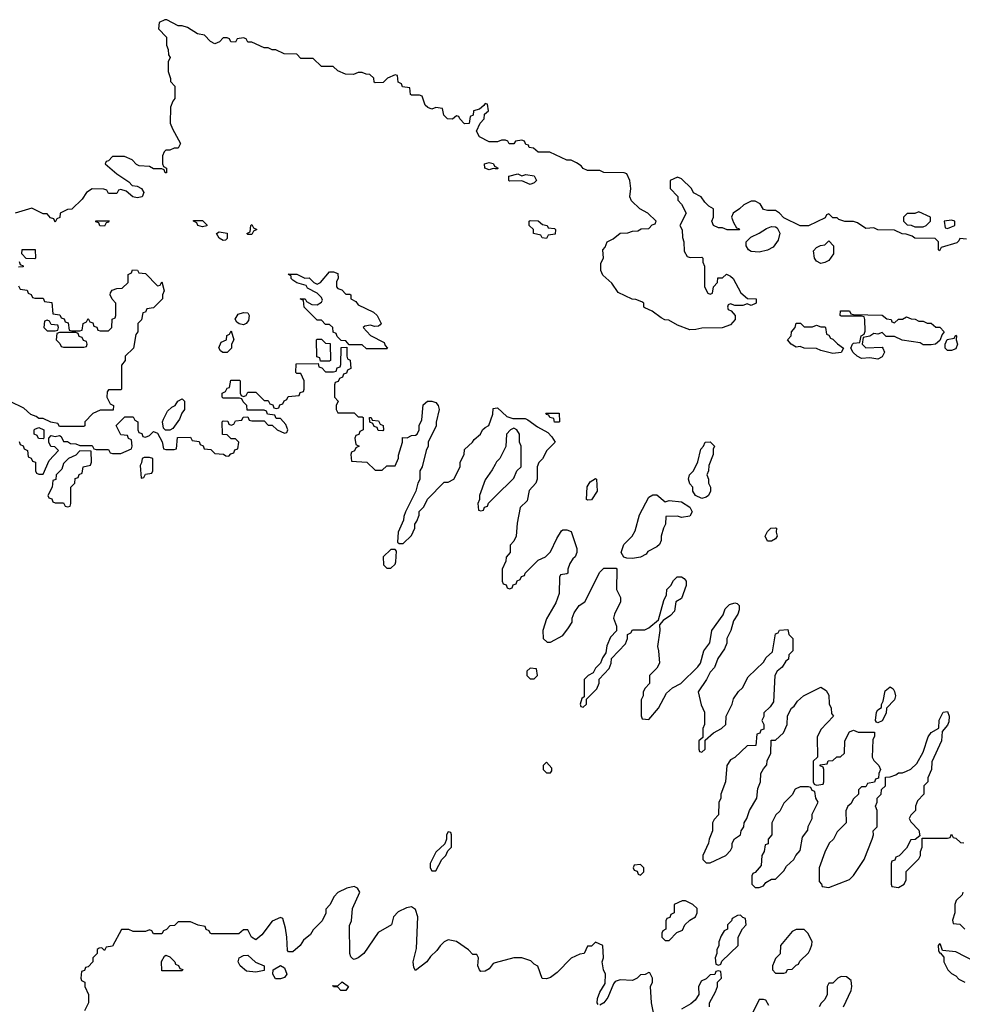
# Model space of a CAD drawing. Header units: inches. Extents: x 2710751 to 2829008, y 857003 to 965602.
# Tile 209 of 256: x 2737676 to 2742282, y 922482 to 927295. Entities that reach past the tile are written whole.
import ezdxf

# ---------------------------------------------------------------- set-up
doc = ezdxf.new("R2010")
doc.units = ezdxf.units.IN
doc.header["$MEASUREMENT"] = 0
doc.layers.add('C7932', color=7, linetype='Continuous')
doc.layers.add('C7942', color=7, linetype='Continuous')

msp = doc.modelspace()

# ---------------------------------------------------------------- linework, layer by layer
at = {"layer": 'C7932', "color": 2, "elevation": 14}
for points in [[(2740000, 926698), (2739970, 926698), (2739923.1, 926723.1), (2739908, 926750), (2739926, 926790), (2739946, 926810), (2739947.3, 926832.7), (2739966, 926850), (2739962, 926882), (2739950, 926886), (2739944.7, 926875.3), (2739922, 926858), (2739894, 926850), (2739891.6, 926828.4), (2739878, 926822), (2739872.7, 926787.3), (2739850, 926786), (2739826, 926810), (2739822, 926822), (2739810, 926826), (2739791.6, 926808.4), (2739766, 926810), (2739748.4, 926828.4), (2739742, 926862), (2739710, 926866), (2739690, 926858), (2739670, 926866), (2739658, 926878), (2739642, 926922), (2739630, 926926), (2739590, 926926), (2739586, 926930), (2739582, 926962), (2739547.3, 926967.3), (2739542, 926982), (2739526, 926990), (2739522, 927022), (2739510, 927026), (2739474, 927010), (2739451.6, 926988.4), (2739412.7, 926987.3), (2739408, 926990), (2739406, 927010), (2739387.3, 927027.3), (2739368.4, 927028.4), (2739350, 927038), (2739330, 927038), (2739307.3, 927027.3), (2739268.4, 927028.4), (2739230, 927046), (2739207.3, 927067.3), (2739150, 927066), (2739110, 927106), (2739050, 927106), (2739030, 927126), (2738968.4, 927128.4), (2738927.3, 927147.3), (2738910, 927148), (2738890, 927158), (2738870, 927158), (2738810, 927186), (2738790, 927186), (2738782, 927202), (2738770, 927206), (2738738, 927202), (2738730, 927186), (2738707.3, 927187.3), (2738702, 927202), (2738690, 927206), (2738670, 927206), (2738652.7, 927187.3), (2738630, 927178), (2738608.9, 927188.9), (2738579, 927219), (2738545.6, 927225.6), (2738496.4, 927256.4), (2738470, 927266), (2738450, 927266), (2738394.6, 927294.6), (2738384.7, 927295.3), (2738358, 927282), (2738354, 927250), (2738394, 927210), (2738394, 927170), (2738402, 927150), (2738403.6, 927123.6), (2738412, 927110), (2738402, 927090), (2738402, 927042), (2738412.7, 927007.3), (2738412.7, 926992.7), (2738434, 926970), (2738434, 926910), (2738423.6, 926896.4), (2738412.7, 926867.3), (2738412, 926790), (2738422, 926762), (2738462, 926690), (2738450, 926668), (2738430, 926668), (2738410, 926658), (2738390, 926658), (2738382, 926650), (2738374, 926630), (2738374, 926590), (2738378, 926578), (2738394, 926570), (2738392.7, 926547.3), (2738387.3, 926547.3), (2738382, 926562), (2738370, 926566), (2738330, 926566), (2738310, 926578), (2738260.4, 926580.4), (2738247.3, 926587.3), (2738226, 926610), (2738187.3, 926627.3), (2738130, 926626), (2738110, 926606), (2738098, 926602), (2738094, 926590), (2738150, 926542), (2738210, 926502), (2738225.4, 926485.4), (2738250, 926481), (2738270.8, 926470.8), (2738282, 926450), (2738274, 926430), (2738250, 926425.2), (2738228.7, 926428.7), (2738196.4, 926456.4), (2738170, 926466), (2738158, 926462), (2738150, 926446), (2738110, 926446), (2738102, 926462), (2738087.3, 926467.3), (2738030, 926468), (2738002, 926450), (2737982, 926418), (2737931.1, 926368.9), (2737910, 926368), (2737874, 926350), (2737871.6, 926328.4), (2737858, 926322), (2737850, 926306), (2737842, 926322), (2737827.3, 926327.3), (2737810, 926346), (2737790, 926346), (2737734.6, 926374.6), (2737654, 926350)], [(2740000, 926567), (2739990, 926568), (2739970, 926562), (2739949, 926569), (2739948, 926590), (2739970, 926598), (2739990, 926592), (2739998, 926578), (2740000, 926577)], [(2737672.7, 926112.7), (2737678, 926098), (2737692.7, 926092.7), (2737692.7, 926087.3), (2737670, 926086)], [(2737670, 925994), (2737678, 925978), (2737712.7, 925972.7), (2737718, 925958), (2737732.7, 925952.7), (2737738, 925938), (2737750, 925934), (2737790, 925934), (2737798, 925918), (2737832.7, 925912.7), (2737838, 925858), (2737872.7, 925852.7), (2737878, 925838), (2737892.7, 925832.7), (2737898, 925818), (2737912.7, 925812.7), (2737918, 925778), (2737930, 925774), (2737970, 925774), (2737982, 925778), (2737986, 925810), (2738002, 925818), (2738010, 925834), (2738018, 925818), (2738032.7, 925812.7), (2738038, 925798), (2738052.7, 925792.7), (2738058, 925778), (2738070, 925774), (2738110, 925774), (2738126, 925790), (2738128, 925832), (2738142, 925838), (2738146, 925850), (2738146, 925910), (2738128.4, 925928.4), (2738118, 925950), (2738120.4, 925959.6), (2738127.3, 925972.7), (2738150, 925982), (2738176.4, 925983.6), (2738206, 926010), (2738206, 926050), (2738222, 926058), (2738227.3, 926072.7), (2738251.6, 926071.6), (2738258, 926058), (2738290, 926054), (2738350, 925994), (2738362, 925998), (2738370, 926014), (2738382, 925970), (2738374, 925950), (2738374, 925930), (2738330, 925886), (2738298, 925882), (2738290, 925866), (2738278, 925862), (2738271.6, 925828.4), (2738254, 925810), (2738254, 925770), (2738243.6, 925756.4), (2738232, 925690), (2738192, 925650), (2738192, 925630), (2738172.7, 925607.3), (2738174, 925490), (2738170, 925486), (2738110, 925486), (2738103.6, 925476.4), (2738102, 925450), (2738118, 925418), (2738134, 925410), (2738132.7, 925387.3), (2738070, 925386), (2738034, 925370), (2737994, 925330), (2737994, 925310), (2737990, 925306), (2737870, 925306), (2737862, 925322), (2737828.4, 925328.4), (2737790, 925346), (2737770, 925346), (2737756.4, 925356.4), (2737730, 925366), (2737696.4, 925396.4), (2737628.9, 925428.9)], [(2737672.7, 925232.7), (2737678, 925218), (2737692.7, 925212.7), (2737698, 925198), (2737714, 925190), (2737718, 925158), (2737732.7, 925152.7), (2737738, 925138), (2737752.7, 925132.7), (2737754, 925090), (2737758, 925078), (2737770, 925074), (2737790, 925074), (2737820.2, 925139.8), (2737866, 925190), (2737847.3, 925207.3), (2737828.7, 925208.7), (2737818, 925230), (2737818, 925250), (2737830, 925262), (2737850, 925258), (2737870, 925262), (2737878, 925258), (2737890, 925234), (2737910, 925234), (2737923.6, 925223.6), (2737950, 925222), (2737970, 925214), (2738030, 925214), (2738038, 925198), (2738050, 925194), (2738110, 925194), (2738118, 925178), (2738130, 925174), (2738170, 925174), (2738222, 925198), (2738226, 925210), (2738222, 925242), (2738207.3, 925247.3), (2738202, 925262), (2738170, 925266), (2738148.4, 925308.4), (2738148, 925312), (2738190, 925354), (2738230, 925354), (2738238, 925338), (2738254, 925330), (2738254, 925290), (2738258, 925278), (2738272.7, 925272.7), (2738278, 925258), (2738290, 925254), (2738310, 925262), (2738330, 925282), (2738350, 925274), (2738371.6, 925231.6), (2738378, 925198), (2738390, 925194), (2738430, 925194), (2738442, 925198), (2738447.3, 925252.7), (2738510, 925254), (2738518, 925238), (2738552.7, 925232.7), (2738558, 925218), (2738572.7, 925212.7), (2738578, 925198), (2738610, 925194), (2738630, 925174), (2738672, 925172), (2738683.6, 925163.6), (2738698, 925162), (2738707.3, 925172.7), (2738722, 925178), (2738727.3, 925192.7), (2738742, 925198), (2738746, 925230), (2738730, 925246), (2738710, 925246), (2738690, 925266), (2738667.3, 925267.3), (2738666, 925330), (2738670, 925334), (2738692.7, 925332.7), (2738698, 925318), (2738710, 925314), (2738722, 925318), (2738730, 925334), (2738762, 925338), (2738767.3, 925352.7), (2738790, 925354), (2738798, 925338), (2738810, 925334), (2738870, 925334), (2738890, 925314), (2738910, 925314), (2738934, 925290), (2738970, 925274), (2738982, 925278), (2738986, 925290), (2738976.4, 925316.4), (2738950, 925346), (2738930, 925346), (2738922, 925362), (2738887.3, 925367.3), (2738882, 925382), (2738870, 925386), (2738787.3, 925387.3), (2738786, 925410), (2738767.3, 925427.3), (2738762, 925442), (2738750, 925446), (2738670, 925446), (2738666, 925450), (2738666, 925470), (2738682, 925478), (2738690, 925494), (2738702, 925498), (2738707.3, 925532.7), (2738750, 925534), (2738754, 925530), (2738754, 925470), (2738758, 925458), (2738770, 925454), (2738782, 925458), (2738790, 925474), (2738830, 925474), (2738870, 925434), (2738890, 925434), (2738898, 925418), (2738912.7, 925412.7), (2738918, 925398), (2738930, 925394), (2738942, 925398), (2738947.3, 925412.7), (2738962, 925418), (2738968, 925432), (2738982, 925438), (2738987.3, 925452.7), (2739042, 925458), (2739047.3, 925472.7), (2739062, 925478), (2739066, 925490), (2739066, 925530), (2739050, 925566), (2739030, 925566), (2739026, 925570), (2739027.3, 925612.7), (2739134, 925614), (2739138, 925598), (2739152.7, 925592.7), (2739170, 925574), (2739210, 925574), (2739222, 925578), (2739227.3, 925592.7), (2739242, 925598), (2739246, 925610), (2739247.3, 925692.7), (2739274, 925694), (2739274, 925650), (2739278, 925638), (2739291.6, 925631.6), (2739294, 925590), (2739278, 925582), (2739272.7, 925567.3), (2739258, 925562), (2739252.7, 925547.3), (2739238, 925542), (2739232.7, 925527.3), (2739218, 925522), (2739214, 925510), (2739214, 925450), (2739232, 925430), (2739222, 925410), (2739222, 925390), (2739230, 925374), (2739310, 925374), (2739330, 925354), (2739350, 925354), (2739354, 925350), (2739354, 925290), (2739338, 925282), (2739332.7, 925267.3), (2739318, 925262), (2739314, 925250), (2739318, 925218), (2739334, 925210), (2739318, 925202), (2739312.7, 925187.3), (2739298, 925182), (2739294, 925170), (2739298, 925138), (2739371.6, 925131.6), (2739412.7, 925092.7), (2739447.3, 925092.7), (2739470, 925114), (2739510, 925114), (2739527.3, 925152.7), (2739527.3, 925167.3), (2739546, 925230), (2739547.3, 925252.7), (2739570, 925252), (2739590, 925262), (2739610, 925264.7), (2739618, 925270), (2739628, 925290), (2739628.4, 925311.6), (2739640.4, 925339.6), (2739647.3, 925412.7), (2739668.7, 925431.3), (2739690, 925431.3), (2739710, 925424.7), (2739721, 925410), (2739726, 925390), (2739711.6, 925328.4), (2739711.3, 925310), (2739672, 925230), (2739672, 925210), (2739662, 925190), (2739642, 925110), (2739632, 925090), (2739631.6, 925048.4), (2739622, 925030), (2739612, 924990), (2739562, 924890), (2739552.7, 924867.3), (2739551.6, 924848.4), (2739524.7, 924790), (2739522, 924742), (2739530, 924734), (2739550, 924734), (2739590, 924774), (2739606, 924810), (2739606, 924830), (2739616.4, 924843.6), (2739627.3, 924872.7), (2739628.4, 924891.6), (2739650, 924914), (2739668.9, 924951.1), (2739750, 925034), (2739770, 925034), (2739798, 925050), (2739828, 925110), (2739828.4, 925131.6), (2739848, 925170), (2739850, 925194), (2739888, 925230), (2739896.4, 925243.6), (2739928, 925270), (2739938, 925290), (2739950, 925302), (2739968.4, 925311.6), (2739987.3, 925367.3), (2739990, 925394), (2740000, 925396)], [(2740000, 925121.6), (2739985.4, 925094.6), (2739950, 925046), (2739922, 924970), (2739922, 924950), (2739914, 924930), (2739918, 924898), (2739930, 924894), (2739942, 924898), (2739947.3, 924912.7), (2739962, 924918), (2739967.3, 924932.7), (2740000, 924965)], [(2740000, 922684.7), (2739990, 922682), (2739970, 922655.3), (2739950, 922644), (2739930, 922642), (2739922, 922650), (2739915.3, 922670), (2739918, 922710), (2739910, 922726), (2739890, 922726), (2739868.4, 922748.4), (2739810, 922788.7), (2739770, 922798), (2739750, 922788), (2739730, 922768), (2739714.4, 922745.6), (2739683.4, 922716.6), (2739666, 922690), (2739610, 922648), (2739602, 922662), (2739599, 922690), (2739614.6, 922754.6), (2739622, 922910), (2739610, 922946), (2739590, 922958), (2739565.4, 922954.6), (2739525.4, 922934.6), (2739502, 922910), (2739492, 922870), (2739427.1, 922832.9), (2739358, 922730), (2739330, 922709.2), (2739310, 922702), (2739304, 922704), (2739294.6, 922714.6), (2739288.9, 922731.1), (2739287.3, 922867.3), (2739298, 922890), (2739302, 922950), (2739338, 923030), (2739326, 923050), (2739310, 923058), (2739274, 923050), (2739230, 923028), (2739212, 923010), (2739191.6, 922968.4), (2739172.7, 922947.3), (2739171.6, 922928.4), (2739154, 922890), (2739110, 922846), (2739096.9, 922823.1), (2739063.5, 922796.5), (2739046, 922770), (2739010, 922739), (2738990, 922738), (2738984.7, 922744.7), (2738982, 922810), (2738974.6, 922854.6), (2738962, 922902), (2738950, 922906), (2738910, 922888), (2738858.5, 922821.5), (2738830, 922798), (2738808, 922810), (2738790, 922846), (2738770, 922846), (2738747.3, 922827.3), (2738612.7, 922827.3), (2738606, 922830), (2738602, 922842), (2738587.3, 922847.3), (2738582, 922862), (2738548.4, 922868.4), (2738510, 922886), (2738450, 922886), (2738432.7, 922867.3), (2738410, 922866), (2738392.7, 922847.3), (2738378, 922842), (2738370, 922826), (2738330, 922826), (2738322, 922842), (2738310, 922846), (2738290, 922838), (2738230, 922838), (2738210, 922848), (2738172.7, 922847.3), (2738130, 922766), (2738098, 922762), (2738090, 922746), (2738078, 922758), (2738063.6, 922756.4), (2738054, 922750), (2738054, 922730), (2738034, 922710), (2738034, 922690), (2738010, 922666), (2737998, 922662), (2737992.7, 922647.3), (2737978, 922642), (2737974, 922610), (2737978, 922598), (2737994, 922590), (2737994, 922570), (2738012, 922530), (2738012, 922490), (2737992, 922450)]]:
    msp.add_lwpolyline(points, dxfattribs=at)
for points in [[(2738090, 926286), (2738067.3, 926287.3), (2738062, 926302), (2738047.3, 926307.3), (2738047.3, 926312.7), (2738112.7, 926312.7), (2738110, 926306), (2738098, 926302)], [(2738570, 926282), (2738546, 926290), (2738542, 926302), (2738526, 926310), (2738526, 926314), (2738570, 926314), (2738591.6, 926291.6), (2738590, 926288)], [(2738790, 926246), (2738786, 926250), (2738802, 926258), (2738806, 926290), (2738810, 926294), (2738818, 926278), (2738834, 926270), (2738818, 926262), (2738810, 926246)], [(2738670, 926215.3), (2738650, 926228), (2738638, 926250), (2738650, 926258), (2738690, 926252), (2738690, 926226), (2738682, 926218)], [(2737750, 926126), (2737707.3, 926127.3), (2737686, 926150), (2737687.3, 926172.7), (2737751.3, 926171.3), (2737754, 926130)], [(2739270, 925954), (2739290, 925954), (2739294, 925950), (2739294, 925930), (2739318, 925918), (2739330, 925902), (2739405.4, 925865.4), (2739422, 925850), (2739442, 925810), (2739436.9, 925803.1), (2739430, 925798), (2739410, 925795.3), (2739390, 925802), (2739362, 925798), (2739354, 925790), (2739390, 925752), (2739456.9, 925716.9), (2739462, 925702), (2739474, 925690), (2739470, 925686), (2739370, 925686), (2739350, 925706), (2739286, 925706), (2739270, 925726), (2739247.3, 925727.3), (2739227.3, 925747.3), (2739222, 925762), (2739207.3, 925767.3), (2739206, 925790), (2739190, 925806), (2739170, 925806), (2739150, 925826), (2739130, 925826), (2739066, 925890), (2739062, 925922), (2739046, 925930), (2739071.3, 925931.3), (2739078, 925918), (2739103.6, 925903.6), (2739130, 925902), (2739150, 925914), (2739155.3, 925924.7), (2739150, 925938), (2739130, 925958), (2739083.1, 925983.1), (2739075.3, 925995.3), (2739030, 926008.7), (2739010, 926022), (2739002, 926030), (2739002, 926042), (2738988, 926052), (2739030, 926052), (2739070, 926032), (2739090, 926034), (2739114, 926010), (2739130, 926002), (2739146, 926010), (2739190, 926062), (2739210, 926062), (2739230, 926054), (2739232, 926030), (2739224.7, 926015.3), (2739224.7, 925990), (2739230, 925982), (2739250, 925974)], [(2738770, 925804), (2738748.4, 925808.4), (2738736.4, 925816.4), (2738728.4, 925831.6), (2738744, 925856), (2738770, 925864.7), (2738790, 925862), (2738798, 925850), (2738794.8, 925825.2), (2738782, 925810)], [(2737810, 925826), (2737798, 925822), (2737794, 925790), (2737810, 925774), (2737850, 925774), (2737862, 925778), (2737866, 925790), (2737862, 925802), (2737830, 925806), (2737822, 925822)], [(2737950, 925766), (2737870, 925766), (2737858, 925762), (2737854, 925730), (2737872.7, 925712.7), (2737878, 925698), (2737890, 925694), (2737990, 925694), (2738002, 925698), (2738006, 925710), (2738002, 925722), (2737987.3, 925727.3), (2737982, 925742), (2737967.3, 925747.3), (2737962, 925762)], [(2738690, 925668), (2738668.4, 925668.4), (2738656.4, 925676.4), (2738648.9, 925691.1), (2738661.2, 925718.8), (2738686, 925730), (2738688.4, 925751.6), (2738702, 925758), (2738710, 925774), (2738722, 925730), (2738711.3, 925710), (2738711, 925689)], [(2739146, 925626), (2739142, 925642), (2739127.3, 925647.3), (2739126, 925730), (2739130, 925734), (2739150, 925734), (2739170, 925714), (2739192.7, 925712.7), (2739194, 925630), (2739190, 925626)], [(2738410, 925288), (2738388.7, 925288.7), (2738378, 925298), (2738374, 925330), (2738378, 925342), (2738399, 925381), (2738419, 925401), (2738435.3, 925410), (2738448.9, 925431.1), (2738470, 925442), (2738482, 925430), (2738481, 925390), (2738467.5, 925372.5), (2738456.8, 925343.2), (2738423.6, 925296.4)], [(2739450, 925286), (2739427.3, 925287.3), (2739422, 925302), (2739407.3, 925307.3), (2739402, 925322), (2739387.3, 925327.3), (2739386, 925350), (2739394, 925350), (2739398, 925338), (2739430, 925334), (2739438, 925318), (2739452, 925312), (2739454, 925290)], [(2737790, 925246), (2737768.4, 925248.4), (2737762, 925262), (2737746, 925270), (2737746, 925290), (2737750, 925294), (2737770, 925302), (2737794, 925290), (2737794, 925250)], [(2737970, 925188), (2737950, 925166), (2737914, 925150), (2737890, 925126), (2737882, 925098), (2737854, 925070), (2737852.7, 925047.3), (2737838, 925042), (2737834, 925010), (2737814, 924970), (2737818, 924958), (2737832.7, 924952.7), (2737838, 924938), (2737850, 924934), (2737890, 924934), (2737898, 924918), (2737910, 924914), (2737922, 924918), (2737926, 924930), (2737926, 925010), (2737946, 925030), (2737947.3, 925052.7), (2737962, 925058), (2737967.3, 925072.7), (2737982, 925078), (2737986, 925110), (2738022, 925118), (2738027.3, 925132.7), (2738026, 925186)], [(2738310, 925155.3), (2738284.7, 925155.3), (2738274, 925150), (2738271.6, 925128.4), (2738264.7, 925115.3), (2738270, 925054), (2738282, 925058), (2738290, 925074), (2738322, 925078), (2738326, 925090), (2738326, 925150)], [(2739510, 924706), (2739490, 924706), (2739452, 924670), (2739454, 924630), (2739470, 924614), (2739490, 924614), (2739510, 924634), (2739514.6, 924645.4), (2739518, 924698)], [(2739770, 923326), (2739762, 923310), (2739762, 923290), (2739752.7, 923267.3), (2739710, 923226), (2739682, 923170), (2739682, 923150), (2739690, 923134), (2739710, 923134), (2739738, 923190), (2739758, 923210), (2739767.3, 923232.7), (2739786, 923250), (2739786, 923310), (2739782, 923322)], [(2738370, 922646), (2738368.9, 922691.1), (2738383.1, 922716.9), (2738390, 922722), (2738410, 922714), (2738434, 922690), (2738438, 922678), (2738452.7, 922672.7), (2738458, 922658), (2738472.7, 922652.7), (2738470, 922646)], [(2738830, 922639), (2738784.5, 922644.5), (2738754, 922670), (2738744, 922690), (2738748.7, 922710), (2738770, 922721), (2738790, 922722), (2738827.5, 922687.5), (2738870.7, 922670.7), (2738870, 922648)], [(2738950, 922606), (2738926.6, 922606.6), (2738913.2, 922630), (2738914, 922650), (2738950, 922671.3), (2738970, 922661), (2738980.7, 922630), (2738970, 922614)], [(2739270, 922549.2), (2739246, 922550), (2739230, 922566), (2739210, 922568), (2739206, 922574), (2739230, 922572), (2739251.6, 922591.6), (2739282, 922570)]]:
    msp.add_lwpolyline(points, close=True, dxfattribs=at)
at = {"layer": 'C7942', "color": 2, "elevation": 14}
for points in [[(2742302, 926222), (2742270, 926226), (2742265.4, 926214.6), (2742254.8, 926205.2), (2742178, 926182), (2742170, 926166), (2742166, 926170), (2742166, 926210), (2742150, 926226), (2742050, 926228), (2742036.4, 926236.4), (2742007.3, 926247.3), (2741988.4, 926248.4), (2741950, 926266), (2741870, 926268), (2741850, 926278), (2741810, 926275.3), (2741770, 926302), (2741750, 926308.7), (2741708.7, 926308.7), (2741678, 926318), (2741670, 926326), (2741650, 926326), (2741630, 926346), (2741618, 926342), (2741612.7, 926327.3), (2741530, 926288), (2741490, 926288), (2741410, 926326), (2741388, 926350), (2741370, 926362), (2741330, 926362), (2741310, 926368), (2741294.6, 926394.6), (2741270, 926408), (2741250, 926408), (2741214, 926390), (2741194, 926370), (2741162, 926350), (2741154, 926330), (2741163.6, 926303.6), (2741178, 926278), (2741190, 926274), (2741192.7, 926267.3), (2741132.7, 926267.3), (2741110, 926278), (2741090, 926278), (2741066, 926290), (2741058, 926310), (2741066, 926330), (2741066, 926370), (2741043.1, 926383.1), (2741023.1, 926403.1), (2741006, 926430), (2740968.9, 926448.9), (2740958, 926470), (2740910, 926518), (2740890, 926526), (2740854, 926510), (2740854, 926470), (2740891.6, 926431.6), (2740892.7, 926412.7), (2740910, 926394), (2740932, 926350), (2740902, 926290), (2740912.7, 926267.3), (2740914, 926230), (2740922, 926210), (2740923.6, 926163.6), (2740938, 926138), (2740952.7, 926132.7), (2741010, 926134), (2741014, 926130), (2741014, 926110), (2741022, 926090), (2741022, 925990), (2741038, 925958), (2741050, 925954), (2741062, 925958), (2741066, 925990), (2741086, 926010), (2741087.3, 926032.7), (2741110, 926034), (2741130, 926052), (2741150, 926042), (2741162, 926030), (2741199.6, 925959.6), (2741232.7, 925932.7), (2741274, 925930), (2741274, 925910), (2741250, 925898), (2741230, 925906), (2741210, 925898), (2741170, 925898), (2741150, 925906), (2741138, 925902), (2741134, 925890), (2741138, 925878), (2741152.7, 925872.7), (2741172, 925850), (2741172, 925830), (2741150, 925804), (2741108.4, 925788.4), (2741010, 925788), (2740979.8, 925780.2), (2740950, 925779), (2740890, 925802), (2740847.3, 925827.3), (2740828.4, 925828.4), (2740810, 925838), (2740766, 925870), (2740730, 925886), (2740726, 925890), (2740726, 925910), (2740716.4, 925916.4), (2740687.3, 925927.3), (2740668.4, 925928.4), (2740601.2, 925961.2), (2740570, 926008), (2740526, 926046), (2740515.3, 926070), (2740515.3, 926104.7), (2740528, 926130), (2740526, 926170), (2740536.4, 926183.6), (2740546, 926210), (2740576.4, 926223.6), (2740610, 926252), (2740647.3, 926252.7), (2740670, 926262), (2740696.4, 926263.6), (2740712.7, 926272.7), (2740750, 926274), (2740767.3, 926292.7), (2740782, 926298), (2740786, 926310), (2740746, 926350), (2740706, 926370), (2740666, 926410), (2740658, 926430), (2740662, 926470), (2740658, 926510), (2740642, 926542), (2740630, 926546), (2740530, 926548), (2740510, 926558), (2740450, 926558), (2740430, 926568), (2740420.4, 926580.4), (2740396.4, 926596.4), (2740370, 926608), (2740350, 926608), (2740267.3, 926647.3), (2740210, 926648), (2740187.3, 926667.3), (2740166, 926670), (2740162, 926682), (2740150, 926686), (2740142, 926702), (2740130, 926706), (2740098, 926702), (2740090, 926688), (2740068.4, 926688.4), (2740062, 926702), (2740050, 926706), (2740030, 926706), (2740010, 926698), (2740000, 926698)], [(2740000, 926577), (2740014, 926570), (2740010, 926566), (2740000, 926567)], [(2740000, 925396), (2740010, 925398), (2740056, 925356), (2740085.4, 925345.4), (2740145.4, 925345.4), (2740159.8, 925339.8), (2740205.8, 925305.8), (2740256.8, 925276.8), (2740276.8, 925256.8), (2740292, 925230), (2740252, 925190), (2740230.9, 925149.1), (2740212, 925130), (2740204.7, 925110), (2740204.7, 925050), (2740198, 925030), (2740166, 924994), (2740156, 924944), (2740122, 924910), (2740106.4, 924833.6), (2740102, 924770), (2740090, 924746), (2740072.7, 924727.3), (2740072, 924690), (2740052.7, 924667.3), (2740051.6, 924648.4), (2740034, 924610), (2740034, 924550), (2740038, 924538), (2740052.7, 924532.7), (2740058, 924518), (2740070, 924514), (2740082, 924518), (2740087.3, 924532.7), (2740102, 924538), (2740107.3, 924552.7), (2740122, 924558), (2740127.3, 924572.7), (2740142, 924578), (2740146, 924590), (2740210, 924654), (2740246, 924670), (2740270, 924694), (2740300.2, 924759.8), (2740323.1, 924796.9), (2740330, 924802), (2740350, 924802), (2740370, 924794), (2740398, 924710), (2740398, 924690), (2740390.9, 924669.1), (2740379.6, 924660.4), (2740363.6, 924636.4), (2740354, 924610), (2740354, 924590), (2740350, 924586), (2740318, 924582), (2740314, 924570), (2740312, 924490), (2740295.3, 924444.7), (2740250, 924366), (2740232, 924310), (2740234, 924270), (2740252.7, 924252.7), (2740270, 924252), (2740330, 924284.7), (2740358, 924322), (2740375.3, 924350), (2740375.3, 924370), (2740384.7, 924395.3), (2740410, 924432), (2740438, 924450), (2740510, 924594), (2740530, 924614), (2740590, 924614), (2740594, 924610), (2740592, 924510), (2740611.1, 924471.1), (2740611.3, 924450), (2740582, 924390), (2740578, 924370), (2740592, 924330), (2740591.6, 924308.4), (2740563.6, 924276.4), (2740545.4, 924234.6), (2740539.6, 924200.4), (2740523.6, 924176.4), (2740514, 924150), (2740490, 924126), (2740478, 924102), (2740454, 924090), (2740434, 924070), (2740434, 923986), (2740423.6, 923976.4), (2740414, 923950), (2740418, 923938), (2740430, 923934), (2740446, 923950), (2740446, 923974), (2740496.4, 924023.6), (2740507.3, 924052.7), (2740508, 924072), (2740556.4, 924123.6), (2740566, 924150), (2740567.3, 924172.7), (2740636.4, 924243.6), (2740646, 924270), (2740646, 924290), (2740662, 924298), (2740670, 924312), (2740730, 924312), (2740750, 924322), (2740798, 924362), (2740823.1, 924456.9), (2740836.4, 924483.6), (2740838, 924510), (2740858, 924530), (2740870, 924554), (2740888.4, 924571.6), (2740910, 924572), (2740923.6, 924563.6), (2740932, 924550), (2740932, 924530), (2740910, 924466), (2740882, 924450), (2740875.3, 924404.7), (2740856.9, 924383.1), (2740821, 924359), (2740802, 924338), (2740804.7, 924310), (2740792, 924232), (2740798, 924210), (2740802, 924150), (2740790, 924126), (2740754, 924090), (2740754, 924050), (2740731.6, 924028.4), (2740722, 924010), (2740722, 923990), (2740712, 923970), (2740712.7, 923892.7), (2740718, 923878), (2740750, 923874), (2740798, 923930), (2740836.4, 924003.6), (2740866, 924030), (2740906, 924050), (2740990, 924132), (2741002, 924150), (2741019, 924210), (2741048, 924250), (2741058, 924310), (2741113.6, 924386.4), (2741124, 924416), (2741144, 924436), (2741170, 924444.7), (2741182, 924442), (2741191.3, 924431.3), (2741191.3, 924410), (2741184.7, 924390), (2741163.5, 924356.5), (2741151.1, 924308.9), (2741132, 924270), (2741131.6, 924248.4), (2741119.6, 924220.4), (2741087.1, 924172.9), (2741071.6, 924128.4), (2741050, 924106), (2741032, 924070), (2740992, 924010), (2741005.4, 923945.4), (2741022, 923910), (2741022, 923850), (2741014, 923830), (2741014, 923786), (2740994, 923770), (2740994, 923730), (2740998, 923718), (2741010, 923714), (2741026, 923730), (2741026, 923774), (2741066, 923810), (2741106, 923830), (2741126, 923850), (2741128, 923890), (2741158, 923950), (2741164.7, 923975.3), (2741188.9, 924011.1), (2741208, 924030), (2741236.4, 924083.6), (2741310, 924154), (2741323.1, 924176.9), (2741355.3, 924204.7), (2741370, 924294), (2741382, 924298), (2741388.4, 924311.6), (2741430, 924314), (2741434, 924290), (2741454, 924270), (2741454, 924210), (2741434, 924190), (2741432, 924170), (2741419.6, 924160.4), (2741402, 924130), (2741378, 924110), (2741366, 924090), (2741359.6, 923960.4), (2741343.6, 923936.4), (2741312.7, 923907.3), (2741311.6, 923888.4), (2741302, 923870), (2741312, 923850), (2741312, 923828), (2741298, 923822), (2741292.7, 923807.3), (2741278, 923802), (2741272.7, 923747.3), (2741230, 923746), (2741171.1, 923688.9), (2741150, 923678), (2741132, 923650), (2741124.7, 923570), (2741102, 923510), (2741102, 923490), (2741091.6, 923468.4), (2741091.3, 923408.7), (2741070, 923386), (2741062, 923370), (2741062, 923330), (2741044.7, 923290), (2741042, 923270), (2741014, 923210), (2741014, 923190), (2741030, 923174), (2741050, 923174), (2741126, 923210), (2741150, 923234), (2741158, 923250), (2741158, 923270), (2741168.9, 923291.1), (2741198, 923310), (2741202, 923330), (2741214, 923350), (2741215.3, 923370), (2741228.7, 923390), (2741242, 923430), (2741278, 923490), (2741283.1, 923536.9), (2741295.3, 923570), (2741298, 923610), (2741310, 923634), (2741327.3, 923652.7), (2741328.4, 923671.6), (2741346, 923710), (2741347.3, 923772.7), (2741370, 923774), (2741408, 923810), (2741426, 923850), (2741428.4, 923891.6), (2741448, 923930), (2741460.4, 923939.6), (2741476.4, 923963.6), (2741506, 923990), (2741590, 924032), (2741616.9, 924016.9), (2741630, 923994), (2741631.6, 923951.6), (2741642, 923930), (2741643.6, 923903.6), (2741652, 923890), (2741590, 923826), (2741572.7, 923787.3), (2741574, 923690), (2741554, 923670), (2741554, 923570), (2741558, 923558), (2741570, 923554), (2741602, 923558), (2741606, 923570), (2741606, 923630), (2741602, 923642), (2741587.3, 923647.3), (2741587.3, 923652.7), (2741622, 923658), (2741627.3, 923672.7), (2741650, 923674), (2741668.4, 923691.6), (2741687.3, 923692.7), (2741706, 923710), (2741708, 923770), (2741730, 923814), (2741750, 923822), (2741772.7, 923812.7), (2741852.7, 923812.7), (2741852.7, 923792.7), (2741844.7, 923775.3), (2741842, 923690), (2741850, 923674), (2741874, 923650), (2741882, 923630), (2741874, 923610), (2741872.7, 923587.3), (2741858, 923582), (2741852.7, 923567.3), (2741818, 923562), (2741810, 923546), (2741790, 923546), (2741774, 923530), (2741774, 923510), (2741750, 923486), (2741738, 923462), (2741722, 923450), (2741712.7, 923427.3), (2741714, 923370), (2741670, 923326), (2741652, 923290), (2741632, 923270), (2741610, 923226), (2741582, 923150), (2741582, 923082), (2741594, 923070), (2741598, 923058), (2741630, 923054), (2741730, 923092), (2741750, 923112), (2741802, 923190), (2741842, 923290), (2741848, 923310), (2741846, 923330), (2741866, 923350), (2741866, 923430), (2741858, 923450), (2741866, 923470), (2741866, 923490), (2741886, 923510), (2741887.3, 923532.7), (2741906, 923550), (2741907.3, 923592.7), (2741930, 923594), (2741956.4, 923603.6), (2741970, 923614), (2741990, 923614), (2742010, 923622), (2742030, 923632), (2742060.4, 923659.6), (2742090, 923714), (2742115.3, 923790), (2742129.2, 923810.8), (2742168, 923832), (2742169.1, 923870.9), (2742188, 923910), (2742210, 923914), (2742218, 923890), (2742216.9, 923863.1), (2742210, 923846), (2742183.6, 923816.4), (2742181, 923770), (2742132.7, 923667.3), (2742132, 923630), (2742114, 923590), (2742114, 923570), (2742094, 923550), (2742094, 923510), (2742063.6, 923476.4), (2742054, 923450), (2742054, 923430), (2742030, 923406), (2742022, 923390), (2742030, 923374), (2742070, 923334), (2742074, 923306), (2742052, 923288), (2742030, 923286), (2742010, 923246), (2741972.7, 923207.3), (2741958, 923202), (2741952.7, 923187.3), (2741938, 923182), (2741934, 923170), (2741934, 923070), (2741938, 923058), (2741970, 923054), (2741998, 923070), (2742008, 923090), (2742008, 923132), (2742070, 923194), (2742078, 923210), (2742078, 923230), (2742086, 923250), (2742086, 923294), (2742210, 923294), (2742222, 923298), (2742230, 923314), (2742238, 923298), (2742250, 923294), (2742272.7, 923272.7), (2742290, 923272)], [(2740000, 924965), (2740090, 925054), (2740106, 925090), (2740126, 925110), (2740126, 925210), (2740118, 925230), (2740118, 925270), (2740106, 925290), (2740090, 925298), (2740074, 925290), (2740054, 925270), (2740051.6, 925208.4), (2740022, 925150), (2740006.4, 925133.6), (2740000, 925121.6)], [(2742284.7, 923030), (2742282, 923018), (2742251.3, 922990), (2742246, 922970), (2742246, 922930), (2742234, 922894), (2742238, 922878), (2742270, 922874), (2742294, 922850)], [(2740502, 922482), (2740498, 922490), (2740499, 922510), (2740510, 922542), (2740536.4, 922583.6), (2740538, 922630), (2740528, 922650), (2740522, 922690), (2740528, 922710), (2740526, 922770), (2740490, 922786), (2740470, 922766), (2740450, 922766), (2740434, 922730), (2740412.7, 922727.3), (2740370, 922708), (2740302, 922638), (2740270, 922614), (2740250, 922606), (2740228.4, 922608.4), (2740208.4, 922668.4), (2740190, 922678), (2740174, 922694), (2740130, 922708.7), (2740090, 922708.7), (2740000, 922684.7)], [(2742348.4, 922688.4), (2742250, 922738), (2742186, 922746), (2742175.3, 922775.3), (2742170, 922778), (2742164.7, 922770), (2742165.4, 922745.4), (2742170, 922734), (2742174, 922734), (2742192, 922712), (2742192, 922690), (2742212, 922650), (2742230, 922632), (2742250, 922622), (2742265.4, 922605.4), (2742294, 922590)], [(2740779, 922410), (2740764, 922490), (2740758, 922570), (2740768, 922590), (2740768, 922610), (2740755.3, 922635.3), (2740750, 922638), (2740731.6, 922628.4), (2740710, 922626), (2740694, 922610), (2740670, 922598), (2740610, 922602), (2740586, 922594), (2740576.9, 922583.1), (2740550, 922515.3), (2740530, 922489), (2740510, 922478)], [(2741046, 922470), (2741046, 922490), (2741076.4, 922543.6), (2741086, 922570), (2741086, 922590), (2741106, 922610), (2741102, 922642), (2741090, 922646), (2741078, 922642), (2741072.7, 922627.3), (2741050, 922626), (2741030, 922606), (2741005.4, 922594.6), (2740992.7, 922567.3), (2740994, 922530), (2740976.9, 922503.1), (2740955.3, 922484.7), (2740910, 922458)], [(2741702, 922470), (2741739, 922550), (2741742, 922570), (2741739, 922599), (2741716.4, 922616.4), (2741690, 922618), (2741674, 922610), (2741650, 922586), (2741630, 922586), (2741622, 922570), (2741622, 922530), (2741610, 922506), (2741591.6, 922488.4), (2741582, 922470)], [(2741336.4, 922476.4), (2741322, 922502), (2741310, 922506), (2741290, 922506), (2741251.6, 922428.4)]]:
    msp.add_lwpolyline(points, dxfattribs=at)
for points in [[(2740130, 926532), (2740150, 926538), (2740190, 926531.3), (2740202, 926510), (2740190, 926498), (2740170, 926489), (2740130, 926508), (2740070, 926506), (2740066, 926510), (2740066, 926530), (2740110, 926542)], [(2742070, 926355.3), (2742050, 926348), (2742012.7, 926347.3), (2741994, 926330), (2741994, 926310), (2742012.7, 926292.7), (2742031.6, 926291.6), (2742050, 926282), (2742090, 926282), (2742106, 926290), (2742126, 926310), (2742126, 926330)], [(2740250, 926226), (2740228.4, 926228.4), (2740222, 926242), (2740186, 926250), (2740186, 926270), (2740166, 926290), (2740166, 926310), (2740170, 926314), (2740210, 926312), (2740230, 926294), (2740254, 926290), (2740258, 926278), (2740290, 926274), (2740294, 926270), (2740292.7, 926247.3), (2740258, 926242)], [(2741290, 926159), (2741250, 926162), (2741238, 926170), (2741226, 926190), (2741226, 926210), (2741248, 926232), (2741290, 926252), (2741324.7, 926275.3), (2741350, 926284.7), (2741370, 926282), (2741378, 926278), (2741391.1, 926251.1), (2741382, 926218), (2741357.3, 926182.7), (2741330, 926168.7)], [(2742230, 926315.3), (2742194, 926310), (2742198, 926278), (2742210, 926274), (2742230, 926282), (2742246, 926290), (2742246, 926310)], [(2741590, 926104), (2741570, 926115.3), (2741559, 926130), (2741555.3, 926164.7), (2741570, 926182), (2741588.4, 926191.6), (2741610, 926194), (2741630, 926214), (2741652, 926190), (2741652, 926150), (2741630, 926118), (2741610, 926108.7)], [(2741950, 925814), (2741970, 925832), (2741990, 925832), (2742010, 925842), (2742032.7, 925832.7), (2742051.6, 925831.6), (2742070, 925822), (2742090, 925822), (2742110, 925812), (2742130, 925812), (2742152.7, 925792.7), (2742171.6, 925791.6), (2742194, 925770), (2742183.6, 925756.4), (2742172.7, 925727.3), (2742151.6, 925708.4), (2742130, 925706), (2742090, 925706), (2742076.4, 925716.4), (2741988.9, 925728.9), (2741950, 925746), (2741910, 925746), (2741890, 925766), (2741870, 925758), (2741850, 925762), (2741830, 925748), (2741798, 925742), (2741792, 925710), (2741810, 925692), (2741890, 925694), (2741894, 925690), (2741902, 925670), (2741890, 925648), (2741870, 925635.3), (2741830, 925642), (2741790, 925639), (2741768, 925650), (2741748.9, 925668.9), (2741738, 925690), (2741746, 925710), (2741750, 925714), (2741782, 925718), (2741788, 925750), (2741802, 925758), (2741807.3, 925772.7), (2741806, 925830), (2741802, 925842), (2741790, 925846), (2741690, 925846), (2741686, 925850), (2741687.3, 925872.7), (2741731.6, 925871.6), (2741738, 925858), (2741750, 925854), (2741890, 925851.3), (2741912.7, 925832.7), (2741934, 925830), (2741938, 925818)], [(2741510, 925794), (2741550, 925794), (2741570, 925802), (2741590, 925794), (2741610, 925794), (2741614, 925790), (2741618, 925758), (2741630, 925754), (2741638, 925738), (2741650, 925734), (2741671.6, 925711.6), (2741702, 925690), (2741690, 925668.7), (2741650, 925664), (2741590, 925678), (2741570, 925688), (2741510, 925689), (2741490, 925698), (2741470, 925695.3), (2741446, 925710), (2741428, 925730), (2741446, 925750), (2741448, 925770), (2741466, 925790), (2741470, 925812), (2741491.6, 925811.6)], [(2742210, 925678), (2742198, 925690), (2742198, 925710), (2742207.3, 925732.7), (2742242, 925738), (2742250, 925754), (2742254, 925750), (2742252, 925730), (2742258, 925710), (2742250, 925686), (2742230, 925678)], [(2740290, 925328), (2740286, 925346), (2740266, 925350), (2740262, 925362), (2740250, 925366), (2740247.3, 925372.7), (2740312.7, 925372.7), (2740314, 925330), (2740310, 925328)], [(2741010, 924955.3), (2740978, 924970), (2740966, 924990), (2740966, 925010), (2740950, 925026), (2740944, 925050), (2740949.1, 925070.9), (2740968, 925090), (2740990, 925134), (2741004, 925196), (2741018, 925210), (2741026, 925230), (2741050, 925232), (2741071.3, 925210), (2741064.7, 925195.3), (2741064.7, 925170), (2741043.6, 925116.4), (2741042, 925090), (2741034, 925070), (2741042, 925050), (2741042, 925030), (2741052, 925010), (2741052, 924990), (2741042, 924970), (2741030, 924962)], [(2740450, 924946), (2740446, 924950), (2740448.9, 925011.1), (2740463.1, 925036.9), (2740490, 925052), (2740494, 925050), (2740498, 924990), (2740470, 924948)], [(2740830, 924938), (2740850, 924944.7), (2740910, 924938), (2740950, 924912), (2740962, 924890), (2740950, 924868), (2740910, 924862), (2740890, 924868), (2740834, 924866), (2740832, 924830), (2740822, 924810), (2740811.3, 924770), (2740811.3, 924748.7), (2740802, 924730), (2740790, 924718), (2740744.7, 924695.3), (2740736.9, 924683.1), (2740710, 924668), (2740670, 924662), (2740643.1, 924663.1), (2740628.7, 924668.7), (2740615.3, 924690), (2740628.7, 924730), (2740668, 924770), (2740683.1, 924796.9), (2740705.2, 924874.8), (2740750, 924962), (2740770, 924972), (2740790, 924972)], [(2741330, 924746), (2741318, 924770), (2741330, 924794), (2741346, 924810), (2741370, 924812), (2741374, 924810), (2741372, 924790), (2741378, 924770), (2741370, 924758), (2741350, 924746)], [(2740170, 924126), (2740154, 924110), (2740154, 924090), (2740170, 924074), (2740190, 924074), (2740206, 924090), (2740202, 924122)], [(2741870, 923858), (2741862, 923862), (2741858, 923870), (2741862, 923910), (2741870, 923922), (2741887.3, 923932.7), (2741887.3, 923947.3), (2741895.3, 923964.7), (2741905.2, 924014.8), (2741930, 924034), (2741943.6, 924023.6), (2741951, 924011), (2741954.8, 923990), (2741951, 923970), (2741912, 923930), (2741910, 923906), (2741890, 923868)], [(2740250, 923666), (2740234, 923650), (2740234, 923630), (2740250, 923614), (2740270, 923614), (2740276.4, 923623.6), (2740276.4, 923636.4)], [(2741530, 923546), (2741490, 923546), (2741465.4, 923534.6), (2741450, 923506), (2741410, 923466), (2741390, 923426), (2741371.6, 923408.4), (2741352, 923370), (2741352, 923310), (2741334, 923290), (2741332.7, 923267.3), (2741318, 923262), (2741314, 923230), (2741302, 923210), (2741299.6, 923160.4), (2741270, 923126), (2741258, 923122), (2741254, 923110), (2741254, 923070), (2741270, 923054), (2741290, 923054), (2741310, 923062), (2741322, 923078), (2741350, 923094), (2741370, 923094), (2741410, 923134), (2741423.1, 923156.9), (2741458, 923190), (2741468, 923210), (2741490, 923234), (2741500.4, 923299.6), (2741527.3, 923332.7), (2741528.4, 923351.6), (2741548, 923390), (2741548.4, 923411.6), (2741578, 923470), (2741566, 923490), (2741562, 923522), (2741548, 923528), (2741542, 923542)], [(2740710, 923166), (2740678, 923162), (2740674, 923150), (2740678, 923138), (2740692.7, 923132.7), (2740698, 923118), (2740710, 923114), (2740726, 923130), (2740726, 923150)], [(2740930, 922988), (2740912.7, 922987.3), (2740874, 922970), (2740874, 922930), (2740858, 922922), (2740852.7, 922907.3), (2740838, 922902), (2740834, 922890), (2740834, 922850), (2740818, 922842), (2740814, 922830), (2740814, 922810), (2740830, 922794), (2740850, 922794), (2740887.3, 922832.7), (2740914.6, 922845.4), (2740926, 922870), (2740950, 922894), (2740978, 922910), (2740986, 922930), (2740986, 922950), (2740966, 922970)], [(2741198, 922918), (2741183.6, 922916.4), (2741158, 922902), (2741154, 922890), (2741134, 922870), (2741134, 922850), (2741118, 922842), (2741103.6, 922816.4), (2741092.7, 922787.3), (2741091.6, 922768.4), (2741082, 922750), (2741082, 922730), (2741074, 922710), (2741078, 922678), (2741090, 922674), (2741102, 922678), (2741107.3, 922692.7), (2741186, 922770), (2741186, 922810), (2741208.4, 922851.6), (2741226, 922870), (2741222, 922902), (2741210, 922906)], [(2741510, 922848), (2741470, 922848), (2741450, 922838), (2741394, 922770), (2741391.6, 922728.4), (2741370, 922706), (2741362, 922690), (2741354, 922670), (2741354, 922650), (2741370, 922634), (2741410, 922634), (2741422, 922638), (2741427.3, 922652.7), (2741450, 922654), (2741470, 922674), (2741482, 922678), (2741487.3, 922692.7), (2741530, 922734), (2741538, 922750), (2741547.3, 922772.7), (2741548, 922790), (2741528, 922830)]]:
    msp.add_lwpolyline(points, close=True, dxfattribs=at)

doc.saveas('drawing.dxf')
